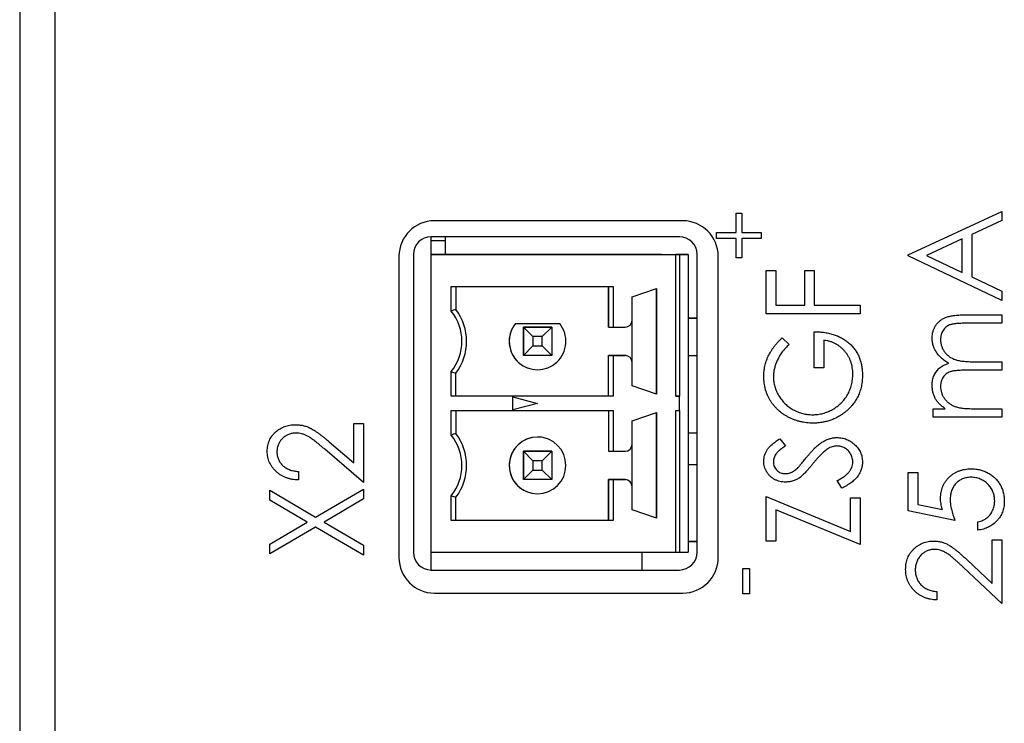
# Paper-space layout 'Sheet 2' of a CAD drawing. Header units: millimetres. Extents: x 0 to 420, y 0 to 297.
# Tile 25 of 48: x 170 to 197, y 155 to 175. Entities that reach past the tile are written whole.
import ezdxf

# ---------------------------------------------------------------- set-up
doc = ezdxf.new("R2010")
doc.units = ezdxf.units.MM

psp = doc.layouts.new('Sheet 2')

# ---------------------------------------------------------------- linework, layer by layer
at = {"color": 7, "linetype": 'Continuous', "lineweight": 25}
for p, q in [((169.69, 213.116), (169.69, 123.716)), ((170.685, 211.916), (170.685, 93.516)), ((189.888, 169.528), (190.054, 169.528)), ((189.888, 168.981), (189.888, 169.528)), ((190.054, 169.528), (190.054, 168.981)), ((194.739, 168.357), (197.385, 169.578)), ((197.385, 169.578), (197.385, 169.32)), ((188.385, 169.316), (181.385, 169.316)), ((197.385, 169.32), (196.537, 168.929)), ((181.291, 168.366), (181.291, 168.866)), ((188.291, 168.866), (181.291, 168.866)), ((181.691, 168.866), (181.691, 168.366)), ((181.691, 168.866), (181.691, 168.747)), ((181.691, 168.866), (181.691, 168.366)), ((189.342, 168.815), (189.342, 168.981)), ((189.342, 168.981), (189.888, 168.981)), ((189.888, 168.815), (189.342, 168.815)), ((189.888, 168.269), (189.888, 168.815)), ((190.054, 168.981), (190.6, 168.981)), ((190.6, 168.815), (190.054, 168.815)), ((190.054, 168.815), (190.054, 168.269)), ((190.6, 168.981), (190.6, 168.815)), ((196.266, 168.804), (195.255, 168.338)), ((196.266, 167.859), (196.266, 168.804)), ((196.537, 168.929), (196.537, 167.73)), ((181.691, 168.747), (181.291, 168.747)), ((180.385, 168.316), (180.385, 159.816)), ((180.791, 168.366), (180.791, 159.966)), ((181.291, 159.966), (181.291, 168.366)), ((181.291, 168.366), (188.191, 168.366)), ((181.291, 168.366), (181.291, 168.366)), ((187.791, 168.366), (181.291, 168.366)), ((184.091, 168.366), (184.492, 168.366)), ((184.291, 168.366), (184.091, 168.366)), ((184.492, 168.366), (184.291, 168.366)), ((187.791, 168.366), (188.291, 168.366)), ((188.191, 164.366), (188.191, 168.366)), ((188.291, 168.366), (188.191, 168.366)), ((188.291, 168.366), (188.541, 168.366)), ((188.541, 168.366), (188.291, 168.366)), ((188.291, 168.366), (188.291, 164.366)), ((188.541, 168.366), (188.541, 159.966)), ((188.791, 159.966), (188.791, 168.366)), ((189.385, 159.816), (189.385, 168.316)), ((190.054, 168.269), (189.888, 168.269)), ((194.739, 168.323), (194.739, 168.357)), ((197.385, 167.068), (194.739, 168.323)), ((195.255, 168.338), (196.266, 167.859)), ((190.739, 166.695), (190.739, 167.916)), ((190.739, 167.916), (191.01, 167.916)), ((191.01, 167.916), (191.01, 166.933)), ((191.825, 166.933), (191.825, 167.916)), ((191.825, 167.916), (192.096, 167.916)), ((192.096, 167.916), (192.096, 166.933)), ((196.537, 167.73), (197.385, 167.327)), ((181.857, 167.466), (186.425, 167.466)), ((181.857, 166.77), (181.857, 167.466)), ((181.991, 167.466), (181.991, 166.816)), ((186.291, 167.466), (186.291, 166.316)), ((186.291, 166.316), (186.291, 167.466)), ((186.425, 167.466), (186.425, 166.316)), ((186.961, 167.171), (187.641, 167.406)), ((186.961, 166.516), (186.961, 167.171)), ((187.641, 167.406), (187.641, 164.426)), ((187.641, 164.426), (187.641, 167.406)), ((197.385, 167.327), (197.385, 167.068)), ((191.01, 166.933), (191.825, 166.933)), ((192.096, 166.933), (193.385, 166.933)), ((193.385, 166.933), (193.385, 166.695)), ((193.385, 166.695), (190.739, 166.695)), ((196.338, 166.661), (197.385, 166.661)), ((197.385, 166.661), (197.385, 166.424)), ((183.667, 166.416), (184.916, 166.416)), ((183.667, 166.416), (183.667, 166.416)), ((183.667, 166.416), (184.916, 166.416)), ((184.159, 166.048), (183.891, 166.316)), ((183.891, 166.316), (184.691, 166.316)), ((183.891, 165.516), (183.891, 166.316)), ((183.891, 166.316), (183.891, 166.316)), ((184.691, 166.316), (183.891, 166.316)), ((183.891, 166.316), (183.891, 165.516)), ((184.424, 166.048), (184.691, 166.316)), ((184.691, 166.316), (184.691, 165.516)), ((186.291, 166.316), (186.425, 166.316)), ((186.291, 166.316), (186.291, 166.316)), ((186.425, 166.316), (186.761, 166.316)), ((186.961, 165.316), (186.961, 166.516)), ((188.541, 166.572), (188.791, 166.572)), ((188.791, 166.572), (188.541, 166.572)), ((197.385, 166.424), (196.337, 166.424)), ((184.424, 166.048), (184.159, 166.048)), ((184.159, 166.048), (184.159, 165.784)), ((184.424, 165.784), (184.424, 166.048)), ((192.096, 165.169), (192.096, 166.186)), ((183.891, 165.516), (184.159, 165.784)), ((184.159, 165.784), (184.424, 165.784)), ((184.691, 165.516), (184.424, 165.784)), ((191.191, 166.017), (191.384, 165.826)), ((192.367, 165.949), (192.367, 165.169)), ((184.691, 165.516), (183.891, 165.516)), ((186.425, 165.516), (186.291, 165.516)), ((186.291, 164.366), (186.291, 165.516)), ((186.291, 165.516), (186.291, 165.516)), ((186.291, 165.516), (186.761, 165.516)), ((186.291, 164.366), (186.291, 165.516)), ((186.425, 165.516), (186.425, 164.366)), ((186.761, 165.516), (186.425, 165.516)), ((186.761, 165.516), (186.761, 165.516)), ((186.789, 165.514), (186.761, 165.516)), ((188.791, 165.502), (188.541, 165.502)), ((186.961, 164.661), (186.961, 165.316)), ((196.633, 165.338), (197.385, 165.338)), ((197.385, 165.338), (197.385, 165.101)), ((181.857, 164.366), (181.857, 165.062)), ((181.991, 164.366), (181.991, 165.016)), ((192.367, 165.169), (192.096, 165.169)), ((197.385, 165.101), (196.402, 165.101)), ((187.641, 164.426), (186.961, 164.661)), ((186.425, 164.366), (181.857, 164.366)), ((181.991, 164.366), (181.857, 164.366)), ((186.291, 164.366), (181.991, 164.366)), ((186.291, 164.366), (186.291, 164.366)), ((186.425, 164.366), (186.291, 164.366)), ((188.291, 164.366), (188.191, 164.366)), ((188.191, 164.366), (188.291, 164.366)), ((188.291, 164.166), (188.291, 164.366)), ((183.591, 164.354), (184.291, 164.166)), ((183.591, 163.979), (183.591, 164.354)), ((184.291, 164.166), (183.591, 163.979)), ((188.291, 163.966), (188.291, 164.166)), ((181.857, 163.966), (186.425, 163.966)), ((181.857, 163.27), (181.857, 163.966)), ((181.991, 163.966), (181.991, 163.316)), ((186.291, 163.966), (186.291, 162.816)), ((186.291, 163.966), (186.291, 162.816)), ((186.425, 163.966), (186.425, 162.816)), ((186.961, 163.671), (187.641, 163.906)), ((187.641, 163.906), (187.641, 160.926)), ((187.641, 160.926), (187.641, 163.906)), ((188.191, 163.966), (188.291, 163.966)), ((188.191, 159.966), (188.191, 163.966)), ((188.291, 163.966), (188.291, 159.966)), ((188.291, 163.966), (188.291, 163.965)), ((195.451, 163.778), (195.451, 164.015)), ((195.451, 164.015), (195.787, 164.015)), ((196.571, 164.015), (197.385, 164.015)), ((197.385, 164.015), (197.385, 163.778)), ((179.114, 162.489), (179.114, 163.599)), ((179.114, 163.599), (179.385, 163.599)), ((179.385, 163.599), (179.385, 161.937)), ((186.961, 163.016), (186.961, 163.671)), ((197.385, 163.778), (195.451, 163.778)), ((188.541, 163.337), (188.791, 163.337)), ((178.416, 163.085), (179.114, 162.489)), ((184.4, 163.209), (184.291, 163.216)), ((186.961, 161.816), (186.961, 163.016)), ((191.119, 163.167), (191.282, 162.966)), ((179.385, 161.937), (178.29, 162.872)), ((183.891, 162.016), (183.891, 162.816)), ((183.891, 162.816), (184.159, 162.548)), ((183.891, 162.816), (184.691, 162.816)), ((183.891, 162.816), (183.891, 162.816)), ((184.691, 162.816), (183.891, 162.816)), ((183.891, 162.816), (183.891, 162.016)), ((184.691, 162.816), (184.424, 162.548)), ((184.691, 162.816), (184.691, 162.016)), ((186.291, 162.816), (186.425, 162.816)), ((186.291, 162.816), (186.291, 162.816)), ((186.425, 162.816), (186.761, 162.816)), ((184.159, 162.548), (184.159, 162.284)), ((184.424, 162.548), (184.159, 162.548)), ((184.424, 162.284), (184.424, 162.548)), ((188.791, 162.437), (188.541, 162.437)), ((177.553, 162.242), (177.553, 162.005)), ((184.159, 162.284), (183.891, 162.016)), ((184.159, 162.284), (184.424, 162.284)), ((184.424, 162.284), (184.691, 162.016)), ((194.739, 162.218), (195.01, 162.218)), ((194.739, 161.132), (194.739, 162.218)), ((195.01, 162.218), (195.01, 161.318)), ((184.691, 162.016), (183.891, 162.016)), ((186.425, 162.016), (186.291, 162.016)), ((186.291, 162.016), (186.291, 162.016)), ((186.291, 162.016), (186.761, 162.016)), ((186.291, 160.866), (186.291, 162.016)), ((186.291, 162.016), (186.291, 160.866)), ((186.425, 162.016), (186.425, 160.866)), ((186.761, 162.016), (186.425, 162.016)), ((186.761, 162.016), (186.761, 162.016)), ((186.789, 162.014), (186.761, 162.016)), ((192.875, 161.777), (192.74, 161.986)), ((176.739, 161.436), (176.739, 161.717)), ((176.739, 161.717), (178.033, 160.958)), ((178.033, 160.958), (179.385, 161.75)), ((179.385, 161.75), (179.385, 161.47)), ((186.961, 161.161), (186.961, 161.816)), ((177.794, 160.818), (176.739, 161.436)), ((179.385, 161.47), (178.272, 160.818)), ((181.857, 160.866), (181.857, 161.562)), ((181.991, 160.866), (181.991, 161.516)), ((190.739, 160.284), (190.739, 161.539)), ((190.739, 161.539), (193.114, 160.555)), ((193.114, 160.555), (193.114, 161.505)), ((193.114, 161.505), (193.385, 161.505)), ((193.385, 161.505), (193.385, 160.182)), ((195.01, 161.318), (195.706, 161.175)), ((187.641, 160.926), (186.961, 161.161)), ((193.385, 160.182), (191.01, 161.167)), ((191.01, 161.167), (191.01, 160.284)), ((196.062, 160.861), (194.739, 161.132)), ((176.739, 160.199), (177.794, 160.818)), ((178.272, 160.818), (179.385, 160.165)), ((186.425, 160.866), (181.857, 160.866)), ((181.991, 160.866), (181.857, 160.866)), ((186.291, 160.866), (181.991, 160.866)), ((186.291, 160.866), (186.291, 160.866)), ((186.425, 160.866), (186.291, 160.866)), ((196.706, 160.589), (196.706, 160.827)), ((178.033, 160.678), (176.739, 159.919)), ((179.385, 159.885), (178.033, 160.678)), ((176.739, 159.919), (176.739, 160.199)), ((188.541, 160.272), (188.791, 160.272)), ((188.791, 160.272), (188.541, 160.272)), ((191.01, 160.284), (190.739, 160.284)), ((197.114, 159.087), (197.114, 160.318)), ((197.114, 160.318), (197.385, 160.318)), ((197.385, 160.318), (197.385, 158.52)), ((179.385, 160.165), (179.385, 159.885)), ((181.291, 159.466), (181.291, 159.966)), ((181.291, 159.966), (188.191, 159.966)), ((181.291, 159.966), (181.291, 159.966)), ((188.191, 159.966), (188.291, 159.966)), ((188.291, 159.966), (188.541, 159.966)), ((196.407, 159.749), (197.114, 159.087)), ((181.291, 159.466), (188.291, 159.466)), ((190.078, 159.507), (190.268, 159.507)), ((190.078, 158.795), (190.078, 159.507)), ((190.268, 159.507), (190.268, 158.795)), ((197.385, 158.52), (196.29, 159.546)), ((181.385, 158.816), (188.385, 158.816)), ((195.553, 158.859), (195.553, 158.622)), ((190.268, 158.795), (190.078, 158.795))]:
    psp.add_line(p, q, dxfattribs=at)
at = {"color": 8, "linetype": 'Continuous', "lineweight": 25}
psp.add_line((187.236, 159.966), (187.236, 159.466), dxfattribs=at)
at = {"color": 7, "linetype": 'Continuous', "lineweight": 25}
for centre, radius, start, end in [((181.385, 168.316), 1, 90, 180), ((188.385, 168.316), 1, 0, 90), ((181.291, 168.366), 0.5, 90, 180), ((188.291, 168.366), 0.5, 0, 90), ((180.791, 165.916), 1.366, 321.2958, 38.7042), ((180.791, 165.916), 1.5, 323.1301, 36.8699), ((184.291, 165.916), 0.8, 141.3178, 38.6822), ((184.291, 165.916), 0.8, 141.3178, 262.2325), ((186.761, 166.516), 0.2, 270, 0), ((186.761, 165.316), 0.2, 0, 90), ((180.791, 162.416), 1.366, 321.2958, 38.7042), ((180.791, 162.416), 1.5, 323.1301, 36.8699), ((184.291, 162.416), 0.8, 90, 262.2325), ((184.291, 162.416), 0.8, 90, 270), ((184.291, 162.416), 0.8, 270, 90), ((186.761, 163.016), 0.2, 270, 0), ((186.761, 161.816), 0.2, 0, 90), ((181.291, 159.966), 0.5, 180, 270), ((188.291, 159.966), 0.5, 270, 0), ((181.385, 159.816), 1, 180, 270), ((188.385, 159.816), 1, 270, 0)]:
    psp.add_arc(centre, radius, start, end, dxfattribs=at)
for points in [[(181.991, 166.816), (181.947, 166.801), (181.902, 166.786), (181.857, 166.77)], [(181.857, 165.062), (181.902, 165.046), (181.947, 165.031), (181.991, 165.016)], [(181.991, 163.316), (181.947, 163.301), (181.902, 163.286), (181.857, 163.27)], [(181.857, 161.562), (181.902, 161.546), (181.947, 161.531), (181.991, 161.516)]]:
    psp.add_open_spline(points, degree=3, dxfattribs=at)
for points, knots in [([(195.418, 166.007), (195.419, 166.039), (195.421, 166.103), (195.44, 166.195), (195.471, 166.281), (195.516, 166.361), (195.571, 166.433), (195.637, 166.495), (195.713, 166.548), (195.784, 166.583), (195.847, 166.606), (195.901, 166.62), (195.96, 166.633), (196.025, 166.644), (196.095, 166.651), (196.171, 166.657), (196.252, 166.661), (196.309, 166.661), (196.338, 166.661)], [0, 0, 0, 0, 0.075587, 0.147931, 0.218604, 0.289261, 0.359499, 0.429466, 0.500578, 0.574124, 0.613633, 0.656831, 0.704041, 0.754995, 0.80975, 0.868863, 0.932401, 1, 1, 1, 1]), ([(196.337, 166.424), (196.312, 166.424), (196.264, 166.424), (196.196, 166.422), (196.134, 166.418), (196.078, 166.413), (196.027, 166.407), (195.983, 166.399), (195.945, 166.39), (195.903, 166.376), (195.856, 166.354), (195.806, 166.319), (195.762, 166.276), (195.724, 166.225), (195.693, 166.168), (195.671, 166.105), (195.657, 166.037), (195.656, 165.99), (195.655, 165.965)], [0, 0, 0, 0, 0.0783389, 0.1505555, 0.2161399, 0.2756655, 0.3292452, 0.3764401, 0.4178354, 0.4532244, 0.5177936, 0.5812822, 0.6453842, 0.7120833, 0.7806778, 0.8502355, 0.9232111, 1, 1, 1, 1]), ([(192.096, 166.186), (192.147, 166.185), (192.245, 166.183), (192.39, 166.166), (192.526, 166.141), (192.654, 166.104), (192.775, 166.057), (192.887, 166), (192.991, 165.933), (193.087, 165.856), (193.173, 165.77), (193.248, 165.676), (193.312, 165.576), (193.363, 165.468), (193.404, 165.354), (193.432, 165.233), (193.449, 165.104), (193.452, 165.016), (193.453, 164.972)], [0, 0, 0, 0, 0.073867, 0.144522, 0.211791, 0.276489, 0.339083, 0.400258, 0.460177, 0.520194, 0.579322, 0.637323, 0.694965, 0.752566, 0.811419, 0.87164, 0.934384, 1, 1, 1, 1]), ([(190.671, 164.921), (190.672, 164.946), (190.673, 164.996), (190.679, 165.07), (190.688, 165.144), (190.701, 165.216), (190.719, 165.287), (190.74, 165.357), (190.765, 165.426), (190.794, 165.494), (190.828, 165.561), (190.866, 165.627), (190.908, 165.693), (190.955, 165.759), (191.007, 165.824), (191.064, 165.889), (191.125, 165.954), (191.169, 165.996), (191.191, 166.017)], [0, 0, 0, 0, 0.060204, 0.120141, 0.179121, 0.237724, 0.29621, 0.354663, 0.412849, 0.471892, 0.531593, 0.592518, 0.655413, 0.720099, 0.786749, 0.855521, 0.926575, 1, 1, 1, 1]), ([(191.384, 165.826), (191.349, 165.792), (191.281, 165.726), (191.192, 165.618), (191.115, 165.505), (191.053, 165.388), (191.004, 165.27), (190.969, 165.152), (190.947, 165.036), (190.944, 164.958), (190.943, 164.92)], [0, 0, 0, 0, 0.139721, 0.274607, 0.405509, 0.533755, 0.657714, 0.775781, 0.889741, 1, 1, 1, 1]), ([(193.181, 164.989), (193.181, 165.02), (193.179, 165.082), (193.168, 165.172), (193.151, 165.259), (193.126, 165.342), (193.094, 165.421), (193.055, 165.497), (193.008, 165.569), (192.956, 165.636), (192.897, 165.699), (192.834, 165.755), (192.767, 165.805), (192.695, 165.847), (192.619, 165.883), (192.539, 165.913), (192.455, 165.935), (192.397, 165.944), (192.367, 165.949)], [0, 0, 0, 0, 0.067961, 0.133633, 0.197438, 0.259579, 0.321561, 0.382995, 0.444612, 0.506931, 0.569085, 0.62994, 0.690332, 0.750208, 0.810958, 0.872254, 0.935348, 1, 1, 1, 1]), ([(195.884, 165.298), (195.866, 165.308), (195.829, 165.328), (195.777, 165.363), (195.728, 165.398), (195.683, 165.436), (195.641, 165.476), (195.602, 165.517), (195.567, 165.561), (195.526, 165.621), (195.482, 165.699), (195.445, 165.798), (195.422, 165.901), (195.419, 165.971), (195.418, 166.007)], [0, 0, 0, 0, 0.07175, 0.141195, 0.20907, 0.27478, 0.339409, 0.402792, 0.465244, 0.527122, 0.647678, 0.765033, 0.881641, 1, 1, 1, 1]), ([(195.655, 165.965), (195.656, 165.935), (195.659, 165.876), (195.679, 165.789), (195.713, 165.707), (195.759, 165.629), (195.816, 165.558), (195.883, 165.497), (195.959, 165.446), (196.03, 165.412), (196.093, 165.391), (196.148, 165.376), (196.211, 165.365), (196.281, 165.355), (196.359, 165.348), (196.443, 165.342), (196.536, 165.339), (196.6, 165.339), (196.633, 165.338)], [0, 0, 0, 0, 0.068195, 0.135051, 0.201994, 0.270718, 0.339961, 0.408026, 0.476763, 0.547303, 0.585601, 0.62883, 0.677123, 0.731177, 0.789786, 0.854311, 0.924358, 1, 1, 1, 1]), ([(195.418, 164.682), (195.418, 164.706), (195.42, 164.752), (195.43, 164.82), (195.448, 164.887), (195.472, 164.951), (195.502, 165.011), (195.537, 165.066), (195.576, 165.116), (195.62, 165.16), (195.673, 165.199), (195.734, 165.235), (195.806, 165.269), (195.857, 165.288), (195.884, 165.298)], [0, 0, 0, 0, 0.0841421, 0.1665127, 0.248807, 0.3318025, 0.412934, 0.490462, 0.5661146, 0.6394833, 0.7162524, 0.8021672, 0.8958455, 1, 1, 1, 1]), ([(192.061, 163.608), (192.03, 163.609), (191.968, 163.61), (191.876, 163.618), (191.786, 163.631), (191.698, 163.65), (191.611, 163.674), (191.525, 163.703), (191.442, 163.739), (191.36, 163.778), (191.282, 163.822), (191.208, 163.871), (191.137, 163.924), (191.072, 163.981), (191.01, 164.041), (190.954, 164.106), (190.901, 164.174), (190.853, 164.247), (190.81, 164.323), (190.773, 164.401), (190.742, 164.482), (190.716, 164.564), (190.696, 164.65), (190.682, 164.738), (190.672, 164.829), (190.672, 164.89), (190.671, 164.921)], [0, 0, 0, 0, 0.043752, 0.086902, 0.1296, 0.171756, 0.214081, 0.256123, 0.298672, 0.341237, 0.38374, 0.425368, 0.466369, 0.506879, 0.547294, 0.587618, 0.628025, 0.668757, 0.709595, 0.750053, 0.790569, 0.831201, 0.872251, 0.914042, 0.956496, 1, 1, 1, 1]), ([(190.943, 164.92), (190.943, 164.897), (190.944, 164.85), (190.952, 164.781), (190.963, 164.712), (190.98, 164.644), (191.001, 164.577), (191.027, 164.511), (191.058, 164.446), (191.093, 164.382), (191.132, 164.32), (191.175, 164.262), (191.221, 164.206), (191.271, 164.155), (191.324, 164.107), (191.381, 164.063), (191.44, 164.022), (191.503, 163.986), (191.568, 163.953), (191.634, 163.924), (191.702, 163.9), (191.769, 163.88), (191.838, 163.864), (191.908, 163.854), (191.979, 163.847), (192.026, 163.846), (192.05, 163.846)], [0, 0, 0, 0, 0.04086, 0.081623, 0.122417, 0.162865, 0.203767, 0.245308, 0.287383, 0.330177, 0.37301, 0.415276, 0.457228, 0.499021, 0.540647, 0.582301, 0.624179, 0.666896, 0.709514, 0.751644, 0.79304, 0.834649, 0.875558, 0.916866, 0.958212, 1, 1, 1, 1]), ([(192.05, 163.846), (192.075, 163.846), (192.123, 163.847), (192.196, 163.855), (192.268, 163.866), (192.338, 163.883), (192.408, 163.904), (192.477, 163.929), (192.545, 163.96), (192.612, 163.995), (192.676, 164.034), (192.737, 164.077), (192.795, 164.123), (192.849, 164.173), (192.9, 164.227), (192.947, 164.284), (192.99, 164.345), (193.03, 164.409), (193.065, 164.476), (193.097, 164.544), (193.123, 164.615), (193.144, 164.687), (193.161, 164.76), (193.172, 164.835), (193.181, 164.911), (193.181, 164.963), (193.181, 164.989)], [0, 0, 0, 0, 0.040913, 0.081723, 0.122258, 0.162728, 0.203318, 0.244385, 0.28603, 0.328182, 0.370467, 0.412394, 0.453492, 0.494597, 0.535891, 0.577176, 0.619032, 0.661219, 0.703509, 0.745546, 0.78755, 0.829276, 0.871256, 0.913546, 0.956421, 1, 1, 1, 1]), ([(193.453, 164.972), (193.452, 164.944), (193.451, 164.889), (193.445, 164.809), (193.436, 164.73), (193.422, 164.654), (193.405, 164.58), (193.383, 164.508), (193.358, 164.438), (193.328, 164.37), (193.295, 164.305), (193.258, 164.242), (193.217, 164.181), (193.172, 164.122), (193.123, 164.065), (193.069, 164.011), (193.013, 163.958), (192.973, 163.926), (192.952, 163.909)], [0, 0, 0, 0, 0.06786, 0.134132, 0.198965, 0.262597, 0.325146, 0.3865, 0.447578, 0.507762, 0.567858, 0.627895, 0.688079, 0.748875, 0.810239, 0.872356, 0.935747, 1, 1, 1, 1]), ([(196.402, 165.101), (196.374, 165.101), (196.321, 165.101), (196.244, 165.099), (196.174, 165.095), (196.112, 165.09), (196.056, 165.085), (196.008, 165.077), (195.966, 165.068), (195.92, 165.055), (195.87, 165.032), (195.816, 164.997), (195.769, 164.954), (195.728, 164.903), (195.695, 164.845), (195.672, 164.782), (195.658, 164.713), (195.656, 164.665), (195.655, 164.641)], [0, 0, 0, 0, 0.082502, 0.158726, 0.227662, 0.289849, 0.345327, 0.393791, 0.436254, 0.47184, 0.536292, 0.598966, 0.661461, 0.726129, 0.792024, 0.858694, 0.927329, 1, 1, 1, 1]), ([(195.516, 164.284), (195.5, 164.315), (195.47, 164.378), (195.44, 164.477), (195.421, 164.579), (195.419, 164.648), (195.418, 164.682)], [0, 0, 0, 0, 0.2537341, 0.5030351, 0.7500136, 1, 1, 1, 1]), ([(195.655, 164.641), (195.656, 164.612), (195.658, 164.555), (195.679, 164.471), (195.712, 164.389), (195.757, 164.312), (195.813, 164.242), (195.878, 164.18), (195.953, 164.128), (196.022, 164.093), (196.084, 164.07), (196.137, 164.056), (196.195, 164.043), (196.259, 164.033), (196.329, 164.025), (196.405, 164.02), (196.486, 164.016), (196.542, 164.016), (196.571, 164.015)], [0, 0, 0, 0, 0.068674, 0.136865, 0.206105, 0.277525, 0.349756, 0.421232, 0.492888, 0.566622, 0.606208, 0.649702, 0.697299, 0.749147, 0.80489, 0.865491, 0.93024, 1, 1, 1, 1]), ([(195.787, 164.015), (195.758, 164.037), (195.702, 164.078), (195.627, 164.144), (195.565, 164.212), (195.531, 164.26), (195.516, 164.284)], [0, 0, 0, 0, 0.283567, 0.54242, 0.780667, 1, 1, 1, 1]), ([(192.952, 163.909), (192.92, 163.885), (192.856, 163.837), (192.753, 163.776), (192.647, 163.724), (192.537, 163.682), (192.423, 163.649), (192.306, 163.625), (192.185, 163.611), (192.102, 163.609), (192.061, 163.608)], [0, 0, 0, 0, 0.12593, 0.250385, 0.372742, 0.495397, 0.618538, 0.74319, 0.870021, 1, 1, 1, 1]), ([(176.671, 162.815), (176.672, 162.842), (176.673, 162.895), (176.685, 162.974), (176.702, 163.048), (176.729, 163.119), (176.762, 163.185), (176.803, 163.247), (176.851, 163.305), (176.906, 163.359), (176.966, 163.407), (177.029, 163.45), (177.095, 163.485), (177.163, 163.515), (177.234, 163.537), (177.308, 163.554), (177.384, 163.563), (177.436, 163.565), (177.462, 163.565)], [0, 0, 0, 0, 0.067101, 0.131736, 0.194445, 0.255732, 0.316076, 0.377042, 0.43857, 0.501976, 0.56574, 0.62755, 0.688899, 0.74954, 0.810795, 0.87236, 0.935527, 1, 1, 1, 1]), ([(177.462, 163.565), (177.499, 163.564), (177.572, 163.561), (177.68, 163.543), (177.784, 163.512), (177.869, 163.476), (177.937, 163.439), (177.993, 163.405), (178.052, 163.366), (178.117, 163.322), (178.185, 163.27), (178.259, 163.214), (178.336, 163.152), (178.389, 163.108), (178.416, 163.085)], [0, 0, 0, 0, 0.101499, 0.200815, 0.299453, 0.399149, 0.45251, 0.511879, 0.577369, 0.649185, 0.727148, 0.811516, 0.90291, 1, 1, 1, 1]), ([(177.479, 163.328), (177.461, 163.327), (177.425, 163.327), (177.373, 163.319), (177.323, 163.308), (177.275, 163.29), (177.228, 163.269), (177.183, 163.243), (177.141, 163.211), (177.1, 163.176), (177.064, 163.137), (177.031, 163.096), (177.004, 163.053), (176.982, 163.007), (176.964, 162.959), (176.952, 162.909), (176.944, 162.857), (176.943, 162.821), (176.943, 162.803)], [0, 0, 0, 0, 0.0648259, 0.1276936, 0.1890023, 0.2502617, 0.3116493, 0.3728593, 0.4359863, 0.5008059, 0.5654948, 0.6283785, 0.6891653, 0.7499455, 0.8108219, 0.8722785, 0.9351461, 1, 1, 1, 1]), ([(178.29, 162.872), (178.264, 162.895), (178.214, 162.938), (178.141, 163), (178.073, 163.056), (178.01, 163.105), (177.953, 163.149), (177.901, 163.186), (177.854, 163.217), (177.798, 163.25), (177.731, 163.281), (177.649, 163.308), (177.565, 163.325), (177.508, 163.327), (177.479, 163.328)], [0, 0, 0, 0, 0.108902, 0.209595, 0.301736, 0.385354, 0.461267, 0.528294, 0.587417, 0.638295, 0.730421, 0.820708, 0.909667, 1, 1, 1, 1]), ([(190.671, 162.533), (190.672, 162.561), (190.674, 162.617), (190.694, 162.699), (190.723, 162.779), (190.758, 162.842), (190.793, 162.892), (190.825, 162.93), (190.861, 162.968), (190.904, 163.007), (190.95, 163.047), (191.002, 163.087), (191.059, 163.127), (191.099, 163.154), (191.119, 163.167)], [0, 0, 0, 0, 0.103783, 0.205842, 0.309492, 0.415873, 0.47242, 0.532532, 0.597941, 0.667983, 0.743273, 0.823515, 0.908976, 1, 1, 1, 1]), ([(191.883, 162.651), (191.904, 162.677), (191.944, 162.726), (192.005, 162.795), (192.065, 162.859), (192.122, 162.916), (192.178, 162.967), (192.232, 163.013), (192.284, 163.051), (192.351, 163.094), (192.434, 163.137), (192.534, 163.174), (192.636, 163.197), (192.703, 163.2), (192.737, 163.201)], [0, 0, 0, 0, 0.093743, 0.181579, 0.264291, 0.34161, 0.413299, 0.480203, 0.542183, 0.599072, 0.705669, 0.807053, 0.904504, 1, 1, 1, 1]), ([(192.737, 163.201), (192.76, 163.201), (192.807, 163.2), (192.876, 163.19), (192.943, 163.175), (193.007, 163.152), (193.069, 163.124), (193.129, 163.089), (193.186, 163.048), (193.24, 163.001), (193.289, 162.95), (193.333, 162.895), (193.371, 162.838), (193.4, 162.778), (193.424, 162.715), (193.441, 162.649), (193.451, 162.581), (193.452, 162.535), (193.453, 162.511)], [0, 0, 0, 0, 0.06437, 0.127351, 0.18893, 0.250395, 0.311598, 0.373741, 0.437003, 0.502328, 0.567495, 0.6303, 0.692062, 0.752584, 0.813019, 0.874011, 0.93611, 1, 1, 1, 1]), ([(177.553, 162.005), (177.522, 162.006), (177.46, 162.009), (177.37, 162.022), (177.284, 162.042), (177.202, 162.068), (177.125, 162.102), (177.051, 162.142), (176.983, 162.191), (176.919, 162.244), (176.861, 162.303), (176.81, 162.366), (176.767, 162.433), (176.732, 162.502), (176.705, 162.576), (176.685, 162.652), (176.673, 162.732), (176.672, 162.787), (176.671, 162.815)], [0, 0, 0, 0, 0.070889, 0.139134, 0.20489, 0.26925, 0.332092, 0.394715, 0.457239, 0.520145, 0.582546, 0.642762, 0.701754, 0.760062, 0.81817, 0.877268, 0.937531, 1, 1, 1, 1]), ([(176.943, 162.803), (176.943, 162.784), (176.944, 162.747), (176.952, 162.693), (176.964, 162.64), (176.982, 162.591), (177.004, 162.543), (177.032, 162.499), (177.065, 162.456), (177.102, 162.417), (177.145, 162.38), (177.191, 162.348), (177.242, 162.32), (177.296, 162.296), (177.354, 162.275), (177.417, 162.261), (177.484, 162.249), (177.53, 162.244), (177.553, 162.242)], [0, 0, 0, 0, 0.061534, 0.120679, 0.178506, 0.235389, 0.291923, 0.348675, 0.406012, 0.46534, 0.52603, 0.587069, 0.649561, 0.713605, 0.78046, 0.850263, 0.923175, 1, 1, 1, 1]), ([(191.282, 162.966), (191.265, 162.955), (191.233, 162.934), (191.188, 162.901), (191.147, 162.87), (191.111, 162.84), (191.078, 162.812), (191.051, 162.784), (191.027, 162.758), (191.003, 162.725), (190.979, 162.683), (190.958, 162.63), (190.945, 162.575), (190.943, 162.538), (190.943, 162.519)], [0, 0, 0, 0, 0.102518, 0.196836, 0.284286, 0.364276, 0.43772, 0.504015, 0.563384, 0.616213, 0.713942, 0.809028, 0.904169, 1, 1, 1, 1]), ([(192.473, 162.88), (192.458, 162.87), (192.426, 162.848), (192.379, 162.81), (192.33, 162.766), (192.279, 162.716), (192.225, 162.661), (192.169, 162.599), (192.11, 162.532), (192.071, 162.484), (192.051, 162.459)], [0, 0, 0, 0, 0.0922154, 0.1931234, 0.303016, 0.4227346, 0.5524795, 0.6917527, 0.8406673, 1, 1, 1, 1]), ([(192.733, 162.964), (192.711, 162.963), (192.667, 162.961), (192.601, 162.944), (192.535, 162.918), (192.494, 162.893), (192.473, 162.88)], [0, 0, 0, 0, 0.238423, 0.481069, 0.733042, 1, 1, 1, 1]), ([(193.181, 162.503), (193.181, 162.523), (193.179, 162.565), (193.167, 162.625), (193.147, 162.683), (193.121, 162.739), (193.088, 162.791), (193.048, 162.837), (193.004, 162.875), (192.954, 162.908), (192.902, 162.933), (192.847, 162.951), (192.791, 162.962), (192.752, 162.963), (192.733, 162.964)], [0, 0, 0, 0, 0.086803, 0.172059, 0.257306, 0.344421, 0.430701, 0.513679, 0.596096, 0.678464, 0.759624, 0.839952, 0.919111, 1, 1, 1, 1]), ([(191.289, 161.946), (191.261, 161.947), (191.205, 161.949), (191.125, 161.964), (191.047, 161.987), (190.975, 162.02), (190.908, 162.062), (190.848, 162.111), (190.795, 162.169), (190.751, 162.234), (190.715, 162.304), (190.69, 162.377), (190.675, 162.454), (190.672, 162.507), (190.671, 162.533)], [0, 0, 0, 0, 0.08828, 0.174397, 0.25839, 0.342506, 0.42517, 0.506808, 0.588159, 0.670785, 0.753361, 0.834865, 0.916697, 1, 1, 1, 1]), ([(190.943, 162.519), (190.944, 162.496), (190.945, 162.45), (190.965, 162.385), (190.995, 162.326), (191.038, 162.276), (191.089, 162.235), (191.147, 162.205), (191.21, 162.187), (191.255, 162.185), (191.278, 162.184)], [0, 0, 0, 0, 0.133455, 0.259416, 0.380185, 0.504383, 0.62823, 0.748999, 0.871528, 1, 1, 1, 1]), ([(191.619, 162.337), (191.625, 162.342), (191.637, 162.355), (191.657, 162.377), (191.682, 162.406), (191.712, 162.442), (191.748, 162.484), (191.788, 162.534), (191.834, 162.59), (191.866, 162.63), (191.883, 162.651)], [0, 0, 0, 0, 0.053039, 0.126288, 0.218872, 0.334457, 0.469409, 0.625738, 0.802267, 1, 1, 1, 1]), ([(192.051, 162.459), (192.032, 162.435), (191.993, 162.388), (191.938, 162.322), (191.886, 162.263), (191.839, 162.211), (191.796, 162.168), (191.758, 162.13), (191.724, 162.1), (191.702, 162.084), (191.692, 162.077)], [0, 0, 0, 0, 0.179531, 0.344499, 0.49212, 0.62537, 0.742105, 0.843182, 0.929541, 1, 1, 1, 1]), ([(192.74, 161.986), (192.775, 162.005), (192.841, 162.04), (192.932, 162.099), (193.008, 162.16), (193.071, 162.224), (193.12, 162.29), (193.155, 162.359), (193.177, 162.43), (193.18, 162.479), (193.181, 162.503)], [0, 0, 0, 0, 0.165307, 0.315251, 0.451801, 0.576089, 0.690151, 0.796612, 0.898685, 1, 1, 1, 1]), ([(193.453, 162.511), (193.452, 162.493), (193.452, 162.457), (193.445, 162.403), (193.435, 162.351), (193.42, 162.3), (193.401, 162.25), (193.378, 162.202), (193.351, 162.154), (193.32, 162.108), (193.284, 162.064), (193.242, 162.02), (193.194, 161.977), (193.142, 161.934), (193.082, 161.894), (193.018, 161.853), (192.949, 161.814), (192.9, 161.789), (192.875, 161.777)], [0, 0, 0, 0, 0.055096, 0.109462, 0.163344, 0.216795, 0.269908, 0.323706, 0.378534, 0.43428, 0.492047, 0.553295, 0.617618, 0.685653, 0.757861, 0.834237, 0.914657, 1, 1, 1, 1]), ([(191.278, 162.184), (191.292, 162.184), (191.32, 162.185), (191.362, 162.192), (191.404, 162.202), (191.445, 162.217), (191.487, 162.236), (191.53, 162.264), (191.575, 162.298), (191.604, 162.324), (191.619, 162.337)], [0, 0, 0, 0, 0.110397, 0.22189, 0.331198, 0.444121, 0.563106, 0.695029, 0.839744, 1, 1, 1, 1]), ([(195.655, 161.487), (195.656, 161.516), (195.657, 161.574), (195.669, 161.659), (195.687, 161.741), (195.715, 161.817), (195.749, 161.891), (195.791, 161.96), (195.84, 162.025), (195.897, 162.086), (195.96, 162.141), (196.027, 162.188), (196.099, 162.229), (196.175, 162.262), (196.255, 162.288), (196.34, 162.306), (196.429, 162.317), (196.49, 162.319), (196.52, 162.319)], [0, 0, 0, 0, 0.065791, 0.129362, 0.190756, 0.251258, 0.310777, 0.370654, 0.431036, 0.492864, 0.555071, 0.61634, 0.676976, 0.738326, 0.800812, 0.864812, 0.931063, 1, 1, 1, 1]), ([(196.52, 162.319), (196.542, 162.319), (196.585, 162.318), (196.648, 162.313), (196.711, 162.303), (196.772, 162.29), (196.831, 162.273), (196.889, 162.252), (196.946, 162.228), (197.001, 162.2), (197.053, 162.168), (197.104, 162.134), (197.151, 162.097), (197.195, 162.058), (197.235, 162.015), (197.272, 161.97), (197.306, 161.923), (197.337, 161.873), (197.365, 161.82), (197.388, 161.765), (197.408, 161.709), (197.424, 161.65), (197.437, 161.59), (197.446, 161.527), (197.452, 161.462), (197.453, 161.419), (197.453, 161.397)], [0, 0, 0, 0, 0.044012, 0.087429, 0.13011, 0.172543, 0.214195, 0.256275, 0.298269, 0.340356, 0.382404, 0.423406, 0.464232, 0.504057, 0.543842, 0.583267, 0.623086, 0.66291, 0.70323, 0.743614, 0.784555, 0.825761, 0.867766, 0.910751, 0.954917, 1, 1, 1, 1]), ([(191.692, 162.077), (191.676, 162.066), (191.645, 162.046), (191.597, 162.019), (191.548, 161.997), (191.499, 161.978), (191.447, 161.964), (191.395, 161.953), (191.342, 161.948), (191.307, 161.947), (191.289, 161.946)], [0, 0, 0, 0, 0.130861, 0.257688, 0.382269, 0.505829, 0.628348, 0.751557, 0.875485, 1, 1, 1, 1]), ([(196.51, 162.082), (196.489, 162.082), (196.448, 162.081), (196.387, 162.071), (196.329, 162.059), (196.275, 162.039), (196.223, 162.015), (196.175, 161.984), (196.129, 161.95), (196.088, 161.908), (196.049, 161.864), (196.017, 161.814), (195.989, 161.761), (195.966, 161.705), (195.948, 161.645), (195.935, 161.581), (195.928, 161.514), (195.927, 161.467), (195.926, 161.444)], [0, 0, 0, 0, 0.065364, 0.127475, 0.188336, 0.247203, 0.305628, 0.363605, 0.422603, 0.482641, 0.543265, 0.604095, 0.664953, 0.727207, 0.791428, 0.858028, 0.927023, 1, 1, 1, 1]), ([(197.181, 161.41), (197.181, 161.433), (197.18, 161.478), (197.17, 161.543), (197.155, 161.606), (197.135, 161.667), (197.107, 161.726), (197.074, 161.781), (197.035, 161.835), (196.99, 161.885), (196.941, 161.931), (196.889, 161.971), (196.833, 162.005), (196.774, 162.034), (196.712, 162.055), (196.648, 162.071), (196.58, 162.08), (196.534, 162.081), (196.51, 162.082)], [0, 0, 0, 0, 0.064204, 0.126419, 0.187672, 0.248041, 0.308337, 0.36969, 0.431725, 0.49597, 0.559779, 0.622313, 0.683925, 0.745104, 0.806749, 0.869093, 0.933293, 1, 1, 1, 1]), ([(195.706, 161.175), (195.699, 161.203), (195.684, 161.257), (195.667, 161.337), (195.657, 161.413), (195.656, 161.463), (195.655, 161.487)], [0, 0, 0, 0, 0.275068, 0.532901, 0.773973, 1, 1, 1, 1]), ([(195.926, 161.444), (195.927, 161.423), (195.928, 161.381), (195.934, 161.316), (195.945, 161.247), (195.96, 161.176), (195.979, 161.102), (196.003, 161.024), (196.03, 160.943), (196.051, 160.889), (196.062, 160.861)], [0, 0, 0, 0, 0.10308, 0.21102, 0.325963, 0.4465, 0.574634, 0.7089, 0.851186, 1, 1, 1, 1]), ([(196.706, 160.827), (196.732, 160.833), (196.78, 160.844), (196.848, 160.869), (196.909, 160.898), (196.963, 160.935), (197.01, 160.978), (197.053, 161.026), (197.09, 161.081), (197.122, 161.141), (197.149, 161.206), (197.168, 161.273), (197.179, 161.341), (197.181, 161.387), (197.181, 161.41)], [0, 0, 0, 0, 0.094698, 0.182014, 0.264406, 0.342045, 0.418973, 0.496386, 0.577255, 0.661406, 0.746637, 0.831347, 0.915196, 1, 1, 1, 1]), ([(197.453, 161.397), (197.452, 161.37), (197.451, 161.318), (197.44, 161.242), (197.425, 161.169), (197.402, 161.099), (197.372, 161.033), (197.337, 160.969), (197.294, 160.91), (197.245, 160.853), (197.191, 160.801), (197.134, 160.753), (197.072, 160.712), (197.006, 160.676), (196.937, 160.645), (196.864, 160.621), (196.786, 160.602), (196.733, 160.594), (196.706, 160.589)], [0, 0, 0, 0, 0.065435, 0.128735, 0.190276, 0.250777, 0.31088, 0.370805, 0.431559, 0.49348, 0.555853, 0.617262, 0.678601, 0.740657, 0.802944, 0.866775, 0.932333, 1, 1, 1, 1]), ([(194.671, 159.485), (194.672, 159.514), (194.673, 159.571), (194.685, 159.654), (194.702, 159.733), (194.729, 159.808), (194.762, 159.879), (194.802, 159.945), (194.849, 160.007), (194.905, 160.064), (194.964, 160.116), (195.027, 160.16), (195.092, 160.199), (195.16, 160.23), (195.231, 160.254), (195.304, 160.272), (195.38, 160.282), (195.432, 160.283), (195.458, 160.284)], [0, 0, 0, 0, 0.06948, 0.136525, 0.200801, 0.263983, 0.325711, 0.387271, 0.449493, 0.512955, 0.576266, 0.637575, 0.697901, 0.757558, 0.816588, 0.876646, 0.937286, 1, 1, 1, 1]), ([(195.458, 160.284), (195.495, 160.283), (195.568, 160.28), (195.675, 160.259), (195.779, 160.225), (195.863, 160.184), (195.93, 160.143), (195.986, 160.106), (196.046, 160.062), (196.11, 160.012), (196.178, 159.955), (196.251, 159.893), (196.327, 159.823), (196.38, 159.774), (196.407, 159.749)], [0, 0, 0, 0, 0.098701, 0.195671, 0.29242, 0.391339, 0.444459, 0.504225, 0.570348, 0.642914, 0.72229, 0.807923, 0.90047, 1, 1, 1, 1]), ([(195.479, 160.047), (195.461, 160.046), (195.425, 160.045), (195.373, 160.037), (195.323, 160.024), (195.275, 160.005), (195.228, 159.982), (195.183, 159.953), (195.141, 159.92), (195.1, 159.881), (195.064, 159.838), (195.031, 159.793), (195.004, 159.745), (194.981, 159.695), (194.964, 159.643), (194.952, 159.588), (194.944, 159.531), (194.943, 159.492), (194.943, 159.473)], [0, 0, 0, 0, 0.061969, 0.122129, 0.180999, 0.240162, 0.299865, 0.359951, 0.421742, 0.486546, 0.551508, 0.614995, 0.67724, 0.739715, 0.803039, 0.866487, 0.931969, 1, 1, 1, 1]), ([(196.29, 159.546), (196.264, 159.571), (196.214, 159.619), (196.141, 159.687), (196.073, 159.748), (196.01, 159.802), (195.953, 159.85), (195.9, 159.891), (195.854, 159.925), (195.798, 159.961), (195.731, 159.995), (195.649, 160.025), (195.565, 160.043), (195.508, 160.046), (195.479, 160.047)], [0, 0, 0, 0, 0.110794, 0.212813, 0.306078, 0.390617, 0.467233, 0.534451, 0.593867, 0.644833, 0.736221, 0.825037, 0.911992, 1, 1, 1, 1]), ([(195.553, 158.622), (195.522, 158.624), (195.46, 158.627), (195.37, 158.641), (195.283, 158.661), (195.202, 158.69), (195.124, 158.726), (195.051, 158.769), (194.982, 158.82), (194.919, 158.878), (194.86, 158.94), (194.81, 159.007), (194.767, 159.078), (194.732, 159.152), (194.705, 159.23), (194.685, 159.312), (194.673, 159.397), (194.672, 159.455), (194.671, 159.485)], [0, 0, 0, 0, 0.068799, 0.135118, 0.199001, 0.261934, 0.323531, 0.385435, 0.447216, 0.510018, 0.572511, 0.633364, 0.693217, 0.752555, 0.812558, 0.873261, 0.935543, 1, 1, 1, 1]), ([(194.943, 159.473), (194.943, 159.452), (194.944, 159.411), (194.952, 159.352), (194.964, 159.295), (194.982, 159.241), (195.004, 159.189), (195.032, 159.14), (195.064, 159.094), (195.102, 159.05), (195.145, 159.011), (195.191, 158.975), (195.242, 158.944), (195.296, 158.917), (195.355, 158.897), (195.417, 158.879), (195.484, 158.866), (195.53, 158.862), (195.553, 158.859)], [0, 0, 0, 0, 0.064442, 0.126553, 0.186779, 0.245944, 0.30411, 0.361785, 0.420255, 0.479943, 0.540286, 0.600712, 0.661962, 0.724472, 0.788881, 0.856306, 0.926348, 1, 1, 1, 1])]:
    psp.add_open_spline(points, degree=3, knots=knots, dxfattribs=at)

doc.saveas('drawing.dxf')
